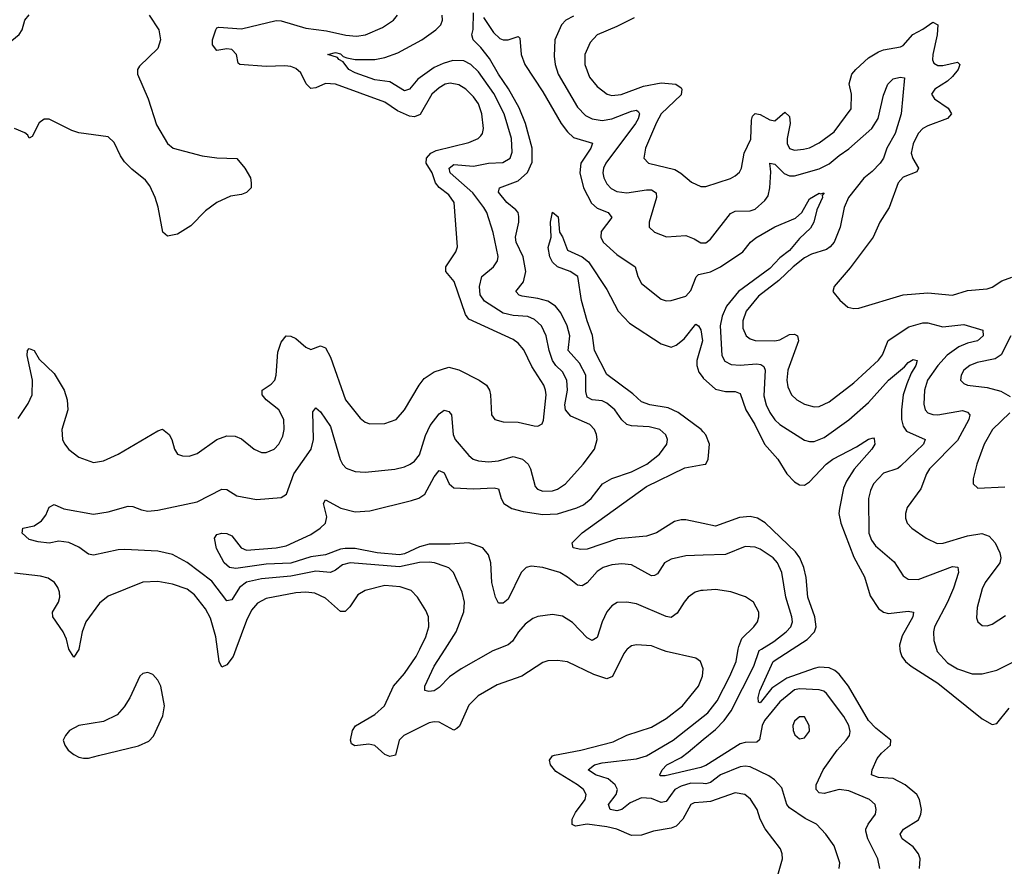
# Model space of a CAD drawing. Header units: inches. Extents: x 1954678 to 2060271, y 904822 to 1016299.
# Tile 222 of 256: x 1977231 to 1981220, y 1009119 to 1012552. Entities that reach past the tile are written whole.
import ezdxf

# ---------------------------------------------------------------- set-up
doc = ezdxf.new("R2010")
doc.units = ezdxf.units.IN
doc.header["$MEASUREMENT"] = 0
for name, color, linetype in [('B9070', 7, 'Continuous'), ('B9071', 7, 'Continuous'), ('B9080', 7, 'Continuous'), ('B9081', 7, 'Continuous')]:
    doc.layers.add(name, color=color, linetype=linetype)

msp = doc.modelspace()

# ---------------------------------------------------------------- linework, layer by layer
at = {"layer": 'B9070', "color": 5}
for points, elevation in [([(1977470.3, 1010000), (1977470, 1009998.4), (1977450, 1009967.6), (1977430, 1009999.3), (1977429.8, 1010000)], 480), ([(1978106.7, 1010000), (1978095.5, 1009970), (1978070, 1009935.5), (1978050, 1009927.1), (1978039.5, 1009950), (1978032.8, 1010000)], 480), ([(1979692.1, 1010000), (1979690, 1009998.5), (1979678.4, 1009981.6), (1979631.9, 1009888.1), (1979610, 1009878.8), (1979557.2, 1009897.2), (1979450, 1009948.8), (1979410, 1009954.2), (1979370, 1009952.1), (1979350, 1009945.1), (1979265.7, 1009890), (1979165.4, 1009854.6), (1979088.9, 1009810), (1979050, 1009772.6), (1979012.7, 1009687.3), (1979002.4, 1009677.6), (1978990, 1009671.6), (1978930, 1009703.2), (1978910, 1009705.4), (1978890, 1009701.3), (1978787.5, 1009650), (1978768.2, 1009630), (1978752.7, 1009570), (1978730, 1009564.8), (1978710, 1009572.9), (1978670, 1009609.2), (1978645.8, 1009614.2), (1978588.3, 1009608.3), (1978575.2, 1009615.2), (1978571, 1009631), (1978578.9, 1009670), (1978591.8, 1009688.2), (1978670, 1009734.8), (1978708.4, 1009770), (1978744.9, 1009850), (1978790, 1009900.5), (1978836.9, 1009970), (1978851.7, 1010000)], 480), ([(1979165.5, 1010000), (1979147.1, 1009992.9), (1979019.6, 1009920.4), (1978972.5, 1009887.5), (1978930, 1009843.5), (1978910, 1009830.9), (1978888, 1009828), (1978872, 1009832), (1978872.4, 1009850), (1978910, 1009930.2), (1978954.3, 1010000)], 460), ([(1980000, 1009379.1), (1979963.7, 1009376.3), (1979949.3, 1009370), (1979918, 1009310), (1979890, 1009282.2), (1979870, 1009273.8), (1979797.9, 1009262.1), (1979750, 1009245.7), (1979710, 1009244.7), (1979650.3, 1009270.3), (1979610, 1009279.9), (1979530, 1009289.9), (1979482.5, 1009282.5), (1979468.6, 1009288.6), (1979468.9, 1009310), (1979482, 1009338), (1979521.7, 1009390), (1979526.4, 1009410), (1979515.2, 1009430), (1979490, 1009449.4), (1979403.1, 1009503.1), (1979381, 1009530), (1979377.1, 1009550), (1979390, 1009566.6), (1979398, 1009570), (1979503.5, 1009590), (1979635.5, 1009624.5), (1979690, 1009650.9), (1979790, 1009682.7), (1979850, 1009718.1), (1979916.3, 1009770), (1979981.2, 1009850), (1979997.3, 1009890), (1979999.4, 1009919.4), (1979988.9, 1009948.9), (1979970, 1009963.1), (1979850, 1009989.9), (1979824, 1010000)], 480), ([(1980000, 1009454.6), (1979950, 1009456.3), (1979910, 1009444.3), (1979884.6, 1009430), (1979850, 1009381.6), (1979830, 1009378.2), (1979790, 1009394.5), (1979750, 1009396.5), (1979703.7, 1009376.3), (1979670, 1009349.2), (1979650, 1009344.7), (1979623.5, 1009350), (1979616.2, 1009370), (1979647.7, 1009410), (1979652.6, 1009430), (1979643.9, 1009450), (1979614.4, 1009474.4), (1979563.5, 1009490), (1979533.5, 1009510), (1979559.7, 1009530), (1979590, 1009538.1), (1979730, 1009555), (1979770, 1009566.5), (1979878.8, 1009630), (1980000, 1009726.8)], 460), ([(1980000, 1009523.5), (1979990, 1009519.5), (1979846.2, 1009486.2), (1979826.1, 1009486.1), (1979823.6, 1009490), (1979833.8, 1009510), (1979852.5, 1009530), (1979910, 1009560.8), (1979938.3, 1009581.7), (1980000, 1009632.9)], 440)]:
    msp.add_lwpolyline(points, dxfattribs=dict(at, elevation=elevation))
at = {"layer": 'B9070', "color": 5, "elevation": 520}
msp.add_lwpolyline([(1977750, 1009904.7), (1977730, 1009900.5), (1977717.1, 1009890), (1977677.8, 1009802.2), (1977654.3, 1009765.7), (1977626.1, 1009733.9), (1977570, 1009706.2), (1977470, 1009689.7), (1977433.4, 1009670), (1977416.3, 1009650), (1977407.3, 1009630), (1977413.4, 1009610), (1977427.7, 1009590), (1977450, 1009572.7), (1977470, 1009561.6), (1977490, 1009557.1), (1977510, 1009557.1), (1977550, 1009568.4), (1977712.5, 1009607.5), (1977753.5, 1009626.5), (1977773.5, 1009646.5), (1977810.7, 1009729.3), (1977817.2, 1009770), (1977802.4, 1009850), (1977790, 1009874.5), (1977770, 1009896.3)], close=True, dxfattribs=at)
at = {"layer": 'B9071', "color": 5}
for points, elevation in [([(1976811.6, 1012590), (1976950, 1012390.3), (1976990, 1012354.3), (1977010, 1012346.3), (1977030, 1012346), (1977073.7, 1012366.3), (1977228.4, 1012491.6), (1977240.5, 1012510), (1977251.3, 1012550), (1977270, 1012571.8)], 540), ([(1977755.6, 1012570), (1977794.5, 1012510), (1977801.4, 1012470), (1977790, 1012435.3), (1977716.5, 1012363.5), (1977708.6, 1012350), (1977708.7, 1012330), (1977751.1, 1012230), (1977785.5, 1012125.5), (1977829.8, 1012049.8), (1977853.2, 1012030), (1977970, 1011999.7), (1978030, 1011991.5), (1978110, 1011989.2), (1978143.7, 1011950), (1978166.6, 1011910), (1978169.3, 1011890.7), (1978169.2, 1011870), (1978150, 1011850.8), (1978130, 1011843), (1978084.4, 1011835.6), (1978030, 1011810.4), (1977983.1, 1011776.9), (1977924.4, 1011715.6), (1977870, 1011681.6), (1977830, 1011674), (1977810.8, 1011690), (1977791.9, 1011791.9), (1977780.4, 1011830), (1977758, 1011878), (1977740.7, 1011900.7), (1977685.5, 1011945.5), (1977655.9, 1011975.9), (1977639.1, 1011999.1), (1977613.8, 1012053.8), (1977590, 1012076.3), (1977470, 1012092.7), (1977442, 1012102), (1977350, 1012148), (1977330, 1012147.7), (1977310, 1012134), (1977282, 1012078), (1977270, 1012071.3), (1977263.8, 1012083.8), (1977252.4, 1012092.4), (1977210, 1012110.3)], 520), ([(1977225, 1010935), (1977264.7, 1010995.3), (1977281, 1011030), (1977282.4, 1011090), (1977260.8, 1011190), (1977262.6, 1011210), (1977270, 1011218), (1977290.1, 1011210.1), (1977310, 1011175.5), (1977370, 1011117.3), (1977411.5, 1011050), (1977423.6, 1011010), (1977425.8, 1010970), (1977401.9, 1010890), (1977404.8, 1010850), (1977412.4, 1010832.4), (1977430, 1010809.1), (1977470, 1010778.5), (1977530, 1010756.9), (1977570, 1010762.7), (1977630, 1010790.2), (1977790, 1010885.3), (1977810, 1010891.7), (1977836.1, 1010870), (1977846.7, 1010850), (1977858.3, 1010810), (1977870, 1010790.4), (1977890, 1010783.1), (1977917.7, 1010782.3), (1977950, 1010793.1), (1978030, 1010850.2), (1978070, 1010864.7), (1978103.4, 1010863.4), (1978130, 1010852.8), (1978181.3, 1010810), (1978210, 1010796.9), (1978230, 1010796.5), (1978261.3, 1010810), (1978280.3, 1010830), (1978296.4, 1010863.6), (1978302.9, 1010890), (1978301, 1010930), (1978281, 1010970), (1978229.8, 1011010), (1978213.3, 1011030), (1978212.9, 1011050), (1978250, 1011073.7), (1978263.9, 1011090), (1978270.4, 1011110), (1978276.6, 1011203.4), (1978290, 1011244.4), (1978310, 1011270.3), (1978330, 1011268), (1978350, 1011258.8), (1978390, 1011224), (1978410, 1011214), (1978450, 1011228.9), (1978470, 1011221.1), (1978490, 1011183.6), (1978550.9, 1011010), (1978610, 1010936.5), (1978630, 1010920.2), (1978650, 1010912.6), (1978710, 1010914.4), (1978755.6, 1010930), (1978790, 1010970.3), (1978849.1, 1011070), (1978870, 1011096.8), (1978910, 1011123.5), (1978970, 1011143.2), (1979010, 1011132), (1979092, 1011090), (1979121.5, 1011070), (1979134, 1011050), (1979138, 1011030), (1979142.2, 1010950), (1979155.5, 1010930), (1979190, 1010921.1), (1979250, 1010919.3), (1979315.2, 1010904.8), (1979330, 1010904.2), (1979346.9, 1010913.1), (1979352.6, 1010927.4), (1979363.2, 1011030), (1979361.1, 1011050), (1979354.3, 1011070), (1979305, 1011145), (1979273.1, 1011213.1), (1979250, 1011240.3), (1979230, 1011255.4), (1979050, 1011337.3), (1979036.4, 1011356.4), (1978990.5, 1011490), (1978957.5, 1011530), (1978957.4, 1011550), (1978998, 1011610), (1979003.9, 1011630), (1978990.5, 1011810), (1978970, 1011841), (1978930.6, 1011870.6), (1978915.8, 1011890), (1978902.2, 1011930), (1978877.3, 1011970), (1978878.5, 1011990), (1978896.5, 1012010), (1978918.4, 1012021.6), (1979050, 1012053.5), (1979088.4, 1012070), (1979099.1, 1012080.9), (1979105.7, 1012090), (1979109.9, 1012110), (1979103.4, 1012170), (1979089.9, 1012210), (1979070, 1012238.7), (1979037.7, 1012270), (1979010, 1012287.2), (1978974.4, 1012294.4), (1978954.4, 1012290), (1978930, 1012275.9), (1978900.5, 1012250), (1978853.4, 1012166.6), (1978830, 1012157.3), (1978810, 1012159.9), (1978761.8, 1012181.8), (1978710, 1012217), (1978510, 1012289.9), (1978470, 1012293), (1978430, 1012274.8), (1978410, 1012271.9), (1978392, 1012292), (1978370, 1012336.2), (1978350, 1012353.3), (1978330, 1012361.2), (1978304.8, 1012364.8), (1978230, 1012361.9), (1978122.7, 1012370), (1978115.8, 1012375.8), (1978109.8, 1012410), (1978091, 1012430), (1978070, 1012433.7), (1978030, 1012426.8), (1978012.2, 1012450), (1978012.5, 1012470), (1978024.9, 1012510), (1978030, 1012519.1), (1978038.2, 1012521.8), (1978130, 1012515.1), (1978270, 1012547.8), (1978290, 1012546.7), (1978390, 1012517.1), (1978473.9, 1012506.1), (1978551.8, 1012488.2), (1978595.3, 1012484.7), (1978631.6, 1012490), (1978700.7, 1012519.3), (1978745.3, 1012550), (1978761.4, 1012570)], 480), ([(1978954.3, 1010000), (1978998.7, 1010070), (1979030.5, 1010150.5), (1979032.5, 1010190), (1979023.5, 1010230), (1978988.7, 1010310), (1978968.8, 1010328.8), (1978954.9, 1010334.9), (1978911.3, 1010350), (1978890, 1010352.7), (1978850, 1010350.6), (1978770, 1010332.7), (1978569.8, 1010350.2), (1978539.1, 1010340.9), (1978510, 1010319.4), (1978490, 1010310.8), (1978430, 1010315.4), (1978330, 1010296), (1978210, 1010284.5), (1978150, 1010270.6), (1978122.1, 1010250), (1978090, 1010199.8), (1978070, 1010195.5), (1978010, 1010275.5), (1977910, 1010350.4), (1977850, 1010383.1), (1977790, 1010396.7), (1977656.9, 1010403.1), (1977630, 1010402), (1977530, 1010380.4), (1977510, 1010384.7), (1977470, 1010413.5), (1977430, 1010431.6), (1977390, 1010437), (1977350, 1010429.7), (1977305.5, 1010434.5), (1977270, 1010444.7), (1977240.5, 1010470), (1977243.7, 1010490), (1977290, 1010499.1), (1977320, 1010520), (1977337.5, 1010542.5), (1977350, 1010574.8), (1977370, 1010586.4), (1977410, 1010568.9), (1977530, 1010547.1), (1977590, 1010556.3), (1977670, 1010578.9), (1977690, 1010578), (1977723.9, 1010563.9), (1977750, 1010558.7), (1977790, 1010562.6), (1977950, 1010596.8), (1978050, 1010647.6), (1978070, 1010646.4), (1978110, 1010621.2), (1978190, 1010606.3), (1978290, 1010614.4), (1978311.9, 1010628.1), (1978341.9, 1010710), (1978411.5, 1010810), (1978421.1, 1010850), (1978418.6, 1010961.4), (1978430, 1010977.6), (1978450, 1010962), (1978490, 1010902), (1978529, 1010769), (1978538.6, 1010750), (1978553.8, 1010733.8), (1978590, 1010720.2), (1978630, 1010717.4), (1978750, 1010728.6), (1978790, 1010739), (1978813.3, 1010750), (1978830, 1010761.8), (1978850, 1010787.1), (1978874.9, 1010865.1), (1978893.5, 1010906.5), (1978930, 1010953.2), (1978950, 1010968), (1978970, 1010963.6), (1978979.7, 1010950), (1978987.2, 1010870), (1978994.8, 1010850), (1979050, 1010784.9), (1979067.7, 1010770), (1979090, 1010762.5), (1979130, 1010759.4), (1979170, 1010763.2), (1979230, 1010780.4), (1979267.6, 1010770), (1979290.2, 1010750), (1979300.6, 1010730), (1979319.5, 1010659.5), (1979328.2, 1010648.2), (1979350, 1010640.2), (1979390, 1010641.7), (1979410, 1010648.7), (1979441.4, 1010670), (1979513, 1010750), (1979559.5, 1010810), (1979569.9, 1010850), (1979568.2, 1010870), (1979559.8, 1010890), (1979540.4, 1010910), (1979463.9, 1010943.9), (1979442, 1010970), (1979439.5, 1010990), (1979450.3, 1011050), (1979447.2, 1011090), (1979430, 1011123.9), (1979402.5, 1011150), (1979389.1, 1011170), (1979375.6, 1011210), (1979363.7, 1011270), (1979344.4, 1011310), (1979316.6, 1011336.6), (1979290, 1011347.7), (1979230, 1011352.6), (1979190, 1011361.7), (1979113.4, 1011410), (1979096.7, 1011436.7), (1979093.5, 1011470), (1979102.9, 1011510), (1979150.9, 1011549.1), (1979166.2, 1011573.8), (1979169.1, 1011590.9), (1979149.3, 1011689.3), (1979123.9, 1011770), (1979111.6, 1011790), (1979067, 1011850), (1978974.8, 1011930), (1978971, 1011950), (1978990, 1011964.1), (1979070, 1011957), (1979130, 1011969.7), (1979187.9, 1011972.1), (1979217.3, 1011990), (1979226.1, 1012013.9), (1979223.1, 1012070), (1979192.9, 1012170), (1979152.3, 1012252.3), (1979090, 1012340.4), (1979057.9, 1012370), (1979030, 1012384.6), (1978985.6, 1012385.6), (1978945.8, 1012374.2), (1978910, 1012357.6), (1978843.4, 1012310), (1978810, 1012269.9), (1978790, 1012262.5), (1978730, 1012299.3), (1978670, 1012307.2), (1978590, 1012336.4), (1978564.7, 1012350), (1978540.7, 1012380.7), (1978524, 1012390), (1978518.5, 1012398.5), (1978479, 1012410), (1978510, 1012418), (1978530, 1012413.5), (1978542, 1012402), (1978556.6, 1012396.6), (1978590.1, 1012390.1), (1978670, 1012390.1), (1978710, 1012398.2), (1978763.2, 1012416.8), (1978860.7, 1012470), (1978917.1, 1012510), (1978936.5, 1012530), (1978943.7, 1012550), (1978942.5, 1012570)], 460), ([(1980000, 1010380), (1979930, 1010377.7), (1979870, 1010365), (1979843.6, 1010350), (1979815, 1010305), (1979802.2, 1010297.8), (1979790, 1010297), (1979710, 1010341.4), (1979670, 1010345.9), (1979630, 1010341.6), (1979594.3, 1010330), (1979570, 1010314.5), (1979530, 1010268.8), (1979510, 1010256.2), (1979490, 1010259.4), (1979450, 1010292.1), (1979419.7, 1010310), (1979350, 1010330.9), (1979303.6, 1010336.4), (1979282.3, 1010330), (1979262.5, 1010310), (1979210, 1010202.8), (1979190, 1010186), (1979170, 1010185.4), (1979158.3, 1010210), (1979143.6, 1010270), (1979139.7, 1010350), (1979130, 1010381.5), (1979106.8, 1010410), (1979050, 1010430.9), (1978974.9, 1010425.1), (1978890, 1010425.4), (1978850, 1010415), (1978790, 1010386.6), (1978770, 1010381.9), (1978679.5, 1010390), (1978590, 1010407), (1978550, 1010407.4), (1978530, 1010404.4), (1978470, 1010382.1), (1978410, 1010373.3), (1978330, 1010348.5), (1978230, 1010343.6), (1978106, 1010326), (1978080.7, 1010330), (1978058.7, 1010350), (1978028.3, 1010408.3), (1978019.6, 1010450), (1978030, 1010464.9), (1978050, 1010470.3), (1978070, 1010468.7), (1978090, 1010459.3), (1978128.7, 1010410), (1978150, 1010401.5), (1978270, 1010410.1), (1978310, 1010417.9), (1978410, 1010464.4), (1978448.2, 1010490), (1978469.2, 1010510), (1978475.5, 1010535.5), (1978461.7, 1010590), (1978470, 1010605.5), (1978531.4, 1010571.4), (1978590, 1010556.1), (1978650, 1010559.8), (1978818.3, 1010601.7), (1978848.4, 1010611.6), (1978871.6, 1010628.4), (1978910, 1010698.5), (1978930, 1010723.6), (1978950, 1010714.9), (1978970.1, 1010670.1), (1978990, 1010654.1), (1979069.3, 1010649.3), (1979153.7, 1010653.7), (1979170, 1010648.9), (1979181.2, 1010610), (1979192.4, 1010590), (1979225.2, 1010570), (1979270, 1010557.7), (1979350, 1010545.5), (1979410, 1010548.4), (1979487.9, 1010572.1), (1979514.9, 1010585.1), (1979545.4, 1010610), (1979591.9, 1010670), (1979630, 1010690.8), (1979710, 1010718.1), (1979771.6, 1010750), (1979823.2, 1010790), (1979852.7, 1010830), (1979855.1, 1010850), (1979848.2, 1010868.2), (1979824.2, 1010890), (1979781.5, 1010901.5), (1979710, 1010904.5), (1979690, 1010910.6), (1979670, 1010928.9), (1979642.4, 1010970), (1979610, 1010997.4), (1979590, 1011006.6), (1979550, 1011010.5), (1979530, 1011020.8), (1979524.6, 1011044.6), (1979524.6, 1011110), (1979499.4, 1011159.4), (1979453.5, 1011210), (1979459, 1011270), (1979449, 1011310), (1979423, 1011363), (1979401.3, 1011390), (1979370, 1011409.9), (1979330, 1011420.9), (1979266, 1011430), (1979254.6, 1011434.6), (1979240.5, 1011450), (1979271.8, 1011488.2), (1979281.8, 1011530), (1979270.5, 1011589.5), (1979242.5, 1011650), (1979239.7, 1011670), (1979252.8, 1011730), (1979253.4, 1011753.4), (1979249.9, 1011770), (1979240.9, 1011780.9), (1979204, 1011810), (1979170, 1011852), (1979174, 1011870), (1979250, 1011898.2), (1979287.9, 1011932.1), (1979306.7, 1011973.3), (1979306.6, 1012030), (1979279.4, 1012130), (1979254.2, 1012194.2), (1979211.8, 1012271.8), (1979171.1, 1012330), (1979134.3, 1012394.3), (1979099.4, 1012439.4), (1979068.2, 1012470), (1979062.5, 1012490), (1979068.5, 1012511.5), (1979070, 1012578.8)], 440), ([(1979110, 1012560.3), (1979150, 1012499), (1979175.9, 1012475.9), (1979190, 1012470.2), (1979210, 1012470.2), (1979250, 1012483), (1979256.5, 1012476.5), (1979262, 1012410), (1979277.1, 1012370), (1979350, 1012258.5), (1979424.1, 1012130), (1979450, 1012096.6), (1979474.5, 1012074.5), (1979551.2, 1012051.2), (1979545.1, 1012030), (1979504.5, 1011970), (1979499.9, 1011930), (1979515.4, 1011870), (1979547.8, 1011807.8), (1979570, 1011787), (1979615.2, 1011770), (1979630.2, 1011750), (1979587, 1011693), (1979585.5, 1011670), (1979595.2, 1011650), (1979650, 1011599.8), (1979724.9, 1011550), (1979735.5, 1011510), (1979750, 1011482.4), (1979830, 1011418.4), (1979850, 1011411.8), (1979870, 1011413.4), (1979930, 1011431), (1979950, 1011453.4), (1979971, 1011509), (1979981.1, 1011518.9), (1980000, 1011523)], 440), ([(1979473.8, 1012566.2), (1979443.5, 1012550), (1979425.7, 1012530), (1979399, 1012470), (1979396, 1012404), (1979399.5, 1012370), (1979411.9, 1012330), (1979490, 1012197.5), (1979523.3, 1012163.3), (1979549.7, 1012149.7), (1979590, 1012142.2), (1979630, 1012149.3), (1979710, 1012181.2), (1979730, 1012184.1), (1979737.9, 1012177.9), (1979741.6, 1012170), (1979736.8, 1012150), (1979726, 1012130), (1979605.3, 1011970), (1979595.6, 1011950), (1979593.9, 1011930), (1979597.9, 1011910), (1979610, 1011886), (1979627.2, 1011867.2), (1979650, 1011855.3), (1979690.1, 1011850.1), (1979770, 1011862.3), (1979790, 1011861.2), (1979809.1, 1011850), (1979810.7, 1011830), (1979780.7, 1011730), (1979780.3, 1011710), (1979802, 1011690), (1979851.3, 1011671.3), (1979930, 1011676.6), (1979963.6, 1011663.6), (1979990, 1011646.7), (1980000, 1011646.9)], 460), ([(1979720.5, 1012559.5), (1979650, 1012523.6), (1979569.7, 1012490.3), (1979541.4, 1012458.6), (1979520.4, 1012410), (1979520.1, 1012370), (1979538.9, 1012318.9), (1979570, 1012280.2), (1979610.5, 1012250), (1979630, 1012244.8), (1979667.7, 1012247.7), (1979758.1, 1012281.9), (1979830, 1012295.5), (1979889.6, 1012289.6), (1979910, 1012274.7), (1979913.2, 1012270), (1979910, 1012247), (1979830.1, 1012170), (1979810, 1012135), (1979765.7, 1012030), (1979758.9, 1011990), (1979778, 1011970), (1979884.5, 1011944.5), (1979909.5, 1011929.5), (1979953, 1011893), (1979990, 1011875.6), (1980000, 1011875.5)], 480), ([(1980000, 1010880), (1979991.2, 1010890), (1979898.7, 1010958.7), (1979857.3, 1010977.3), (1979783, 1010990), (1979750, 1011001.7), (1979714.9, 1011034.9), (1979610, 1011113.5), (1979559.9, 1011210), (1979551.5, 1011271.5), (1979529.4, 1011330), (1979506.5, 1011413.5), (1979491.5, 1011510), (1979460.9, 1011530), (1979409.9, 1011549.9), (1979390, 1011568.5), (1979378, 1011590), (1979372.4, 1011627.6), (1979383.6, 1011670), (1979381.3, 1011730), (1979390, 1011770.8), (1979412, 1011752), (1979417.3, 1011690), (1979430, 1011671), (1979450, 1011617.3), (1979510, 1011590.1), (1979535.2, 1011570), (1979610, 1011458), (1979656, 1011370), (1979701.7, 1011321.7), (1979830, 1011237.8), (1979870, 1011224.4), (1979890, 1011231.5), (1979922.9, 1011257.1), (1979970, 1011317), (1979980.5, 1011310), (1979990, 1011294.8), (1979996.6, 1011250), (1979974.6, 1011170), (1979973.7, 1011150), (1979982.1, 1011122.1), (1979999.3, 1011099.3), (1980000, 1011098.6)], 420), ([(1980000, 1010509), (1979930, 1010523.6), (1979910, 1010523.9), (1979883.1, 1010516.9), (1979810, 1010471.8), (1979770, 1010457.9), (1979653.1, 1010446.9), (1979530, 1010404.7), (1979503.8, 1010403.8), (1979472.7, 1010410), (1979469.3, 1010430), (1979508.9, 1010471.1), (1979770, 1010658.6), (1979925.4, 1010734.6), (1980000, 1010747.7)], 420), ([(1977429.8, 1010000), (1977420.1, 1010040.1), (1977406.9, 1010070), (1977364.7, 1010130), (1977364.5, 1010150), (1977387.6, 1010190), (1977393.3, 1010210), (1977392, 1010230), (1977385.5, 1010250), (1977372, 1010270), (1977346.7, 1010286.7), (1977315.1, 1010295.1), (1977210, 1010308.2)], 480), ([(1978032.8, 1010000), (1978026.2, 1010050), (1978004.6, 1010124.6), (1977983.2, 1010163.2), (1977939.4, 1010219.4), (1977910, 1010242.6), (1977850, 1010263.2), (1977790, 1010274.4), (1977730, 1010270.8), (1977590, 1010214), (1977554.4, 1010185.6), (1977499.1, 1010110), (1977484.2, 1010070), (1977470.3, 1010000)], 480), ([(1978851.7, 1010000), (1978876.3, 1010050), (1978889, 1010090), (1978887.7, 1010130), (1978876.6, 1010156.6), (1978843.1, 1010210), (1978817.4, 1010237.4), (1978772, 1010252), (1978710, 1010257.7), (1978630, 1010237.8), (1978600.2, 1010219.8), (1978569, 1010171), (1978550, 1010151.7), (1978530, 1010152.4), (1978470, 1010206.4), (1978426.5, 1010226.5), (1978390, 1010230.4), (1978350, 1010228.1), (1978230, 1010205.6), (1978194.4, 1010185.6), (1978170, 1010157.1), (1978150, 1010115.1), (1978106.7, 1010000)], 480), ([(1980000, 1010237.7), (1979990, 1010237), (1979967.2, 1010230), (1979939.6, 1010210), (1979922.2, 1010190), (1979895, 1010145), (1979870, 1010128.3), (1979850, 1010131.4), (1979730, 1010182.7), (1979690, 1010190.7), (1979651.6, 1010188.4), (1979630, 1010175.1), (1979610, 1010150.9), (1979590.7, 1010110), (1979570, 1010046.9), (1979550, 1010034.5), (1979530, 1010045.8), (1979470, 1010107.8), (1979430, 1010133.7), (1979390, 1010140.2), (1979330, 1010132.2), (1979310, 1010124.2), (1979279.3, 1010100.7), (1979251.8, 1010070), (1979227.7, 1010032.3), (1979210, 1010017.3), (1979165.5, 1010000)], 460), ([(1979824, 1010000), (1979790, 1010013.3), (1979730, 1010016.8), (1979710, 1010012.7), (1979692.1, 1010000)], 480)]:
    msp.add_lwpolyline(points, dxfattribs=dict(at, elevation=elevation))
at = {"layer": 'B9080', "color": 5}
for points, elevation in [([(1980000, 1009726.8), (1980018.5, 1009741.5), (1980056.1, 1009790), (1980108.2, 1009890), (1980133.8, 1009950), (1980142.1, 1010000)], 460), ([(1980000, 1009632.9), (1980050, 1009674.2), (1980085.3, 1009710), (1980113.6, 1009750), (1980204.5, 1009930), (1980226.2, 1009993.8), (1980236.4, 1010000)], 440), ([(1980876.2, 1009110), (1980878.7, 1009150), (1980871.7, 1009170), (1980850, 1009198.4), (1980806.2, 1009230), (1980797.5, 1009250), (1980810.6, 1009270), (1980872.3, 1009307.7), (1980882.1, 1009330), (1980883.7, 1009350), (1980876.2, 1009390), (1980865, 1009410), (1980818.6, 1009450), (1980770, 1009475), (1980710, 1009479.3), (1980682, 1009490), (1980684.6, 1009510), (1980704, 1009556), (1980721.6, 1009578.4), (1980758.8, 1009610), (1980759.4, 1009630), (1980699.3, 1009679.3), (1980670, 1009710), (1980588.3, 1009850), (1980550, 1009898.5), (1980532.9, 1009912.9), (1980510, 1009923.6), (1980470, 1009925.9), (1980450, 1009921.2), (1980338.3, 1009881.7), (1980278, 1009842), (1980230, 1009782.4), (1980224.1, 1009784.1), (1980223.1, 1009803.1), (1980229.1, 1009830), (1980283.7, 1009950), (1980360.5, 1010000)], 420), ([(1980796.6, 1010000), (1980797.3, 1009990), (1980804.2, 1009970), (1980818.9, 1009950), (1980842.8, 1009930), (1980950, 1009861.5), (1981130, 1009717.5), (1981170, 1009694.7), (1981190, 1009698.3), (1981239.5, 1009760.5)], 420), ([(1980944.5, 1010000), (1980947.4, 1009990), (1980990, 1009943.5), (1981030, 1009919.8), (1981090, 1009900.2), (1981130, 1009899.4), (1981190, 1009914.8), (1981270, 1009955.2), (1981290, 1009960.6), (1981370, 1009952.6), (1981410, 1009959.5), (1981426.7, 1009973.3), (1981434.8, 1009990), (1981435.6, 1010000)], 440), ([(1980715.1, 1009110), (1980706.9, 1009150), (1980666.5, 1009230), (1980658.8, 1009261.2), (1980658.4, 1009270), (1980668.7, 1009290), (1980697.3, 1009330), (1980701.1, 1009350), (1980695.8, 1009370), (1980673.6, 1009390), (1980590, 1009425.7), (1980550, 1009430.4), (1980490, 1009414.1), (1980470, 1009417.2), (1980457.8, 1009430), (1980458.1, 1009450), (1980485.3, 1009510), (1980543.2, 1009590), (1980578.7, 1009630), (1980592.6, 1009650), (1980594.9, 1009665.1), (1980589.9, 1009690), (1980570, 1009727.1), (1980499.4, 1009819.4), (1980488.8, 1009828.8), (1980470, 1009834.9), (1980390, 1009839.1), (1980370, 1009834.5), (1980310, 1009786.4), (1980248.6, 1009710), (1980238.9, 1009690), (1980227.6, 1009632.4), (1980217, 1009623), (1980170, 1009621.6), (1980150, 1009616.2), (1980010, 1009527.5), (1980000, 1009523.5)], 440), ([(1980550.6, 1009110), (1980553, 1009133), (1980530, 1009202.4), (1980497.2, 1009250), (1980458.5, 1009290), (1980413.4, 1009313.4), (1980350, 1009356.2), (1980339.1, 1009370), (1980318, 1009438), (1980288.6, 1009470), (1980265.7, 1009485.7), (1980190, 1009522.5), (1980170, 1009525.4), (1980150, 1009522.3), (1980070, 1009490.4), (1980030, 1009459.3), (1980010, 1009454.2), (1980000, 1009454.6)], 460), ([(1980269.8, 1008970), (1980321.2, 1009150), (1980320.3, 1009170), (1980312.9, 1009190), (1980250.8, 1009270.8), (1980231.2, 1009310), (1980218, 1009350), (1980191.2, 1009391.2), (1980168, 1009410), (1980130, 1009417.3), (1980030, 1009381.5), (1980000, 1009379.1)], 480)]:
    msp.add_lwpolyline(points, dxfattribs=dict(at, elevation=elevation))
at = {"layer": 'B9080', "color": 5, "elevation": 460}
msp.add_lwpolyline([(1980390, 1009725.1), (1980370, 1009707), (1980362.8, 1009690), (1980364.4, 1009670), (1980371.7, 1009651.7), (1980390, 1009636.4), (1980410, 1009640.4), (1980430, 1009666.8), (1980429.7, 1009690), (1980410, 1009724.7)], close=True, dxfattribs=at)
at = {"layer": 'B9081', "color": 5}
for points, elevation in [([(1980000, 1011875.5), (1980010, 1011875.5), (1980110, 1011907.7), (1980130, 1011918), (1980146.3, 1011933.7), (1980154.6, 1011950), (1980165.9, 1012010), (1980192.6, 1012067.4), (1980195.4, 1012144.6), (1980200, 1012160), (1980210, 1012171), (1980230, 1012166.5), (1980270, 1012145.4), (1980290, 1012142.1), (1980330, 1012176.5), (1980350, 1012158.6), (1980352.8, 1012130), (1980339.4, 1012070), (1980340.1, 1012050), (1980350, 1012029.4), (1980370, 1012022.6), (1980406, 1012026), (1980430, 1012032.1), (1980470, 1012052.1), (1980530, 1012097.1), (1980599.1, 1012190), (1980601, 1012250), (1980591.5, 1012291.5), (1980602.5, 1012330), (1980618.4, 1012350), (1980670, 1012397), (1980710, 1012421.6), (1980730, 1012429.5), (1980799, 1012441), (1980810, 1012446.5), (1980848.5, 1012491.5), (1980890, 1012512.4), (1980930, 1012541.1), (1980950, 1012530.6), (1980948.3, 1012490), (1980930.5, 1012410), (1980929.1, 1012389.1), (1980934.8, 1012374.8), (1980950, 1012365.1), (1980970, 1012365.2), (1981030, 1012379.7), (1981039.7, 1012370), (1981032.7, 1012350), (1981010, 1012320.8), (1980990, 1012302), (1980938, 1012270), (1980924.7, 1012250), (1980937.4, 1012230), (1980992.6, 1012192.6), (1981006.3, 1012170), (1980989.3, 1012150.7), (1980910, 1012121.1), (1980890.2, 1012110), (1980871, 1012090), (1980850, 1012047.8), (1980842.8, 1012010), (1980849.3, 1011989.3), (1980872.6, 1011950), (1980865.2, 1011934.8), (1980810, 1011913.2), (1980790.2, 1011890), (1980753.4, 1011790), (1980715.9, 1011730), (1980688.6, 1011670), (1980594.6, 1011545.4), (1980530.5, 1011470), (1980524.7, 1011450), (1980554, 1011414), (1980586.4, 1011386.4), (1980610, 1011380.3), (1980630, 1011381.7), (1980810, 1011435.8), (1980910, 1011444), (1981010, 1011435), (1981070, 1011454), (1981150, 1011460.9), (1981170, 1011467.6), (1981210, 1011493), (1981250, 1011507.3)], 480), ([(1980000, 1011646.9), (1980010, 1011647.1), (1980030, 1011662.3), (1980110, 1011766.4), (1980130, 1011775.9), (1980190, 1011776.3), (1980210, 1011782.7), (1980250, 1011818.6), (1980262.4, 1011837.6), (1980269.9, 1011870.1), (1980274.1, 1011934.1), (1980270, 1011970.4), (1980290, 1011965.8), (1980328, 1011928), (1980350, 1011918), (1980370, 1011917.9), (1980470, 1011947.5), (1980510, 1011966.7), (1980550, 1012001.5), (1980590, 1012028.5), (1980683, 1012110), (1980708.9, 1012151.1), (1980730, 1012246), (1980747.9, 1012290), (1980770, 1012311.3), (1980798.3, 1012318.3), (1980815.6, 1012315.6), (1980801.6, 1012170), (1980777.4, 1012090), (1980743.6, 1012030), (1980730.7, 1011990), (1980716.4, 1011970), (1980684.6, 1011935.4), (1980650, 1011909), (1980588.4, 1011830), (1980570.7, 1011790), (1980555, 1011710), (1980530.1, 1011650), (1980514.6, 1011630), (1980499.8, 1011620.2), (1980439.2, 1011600.8), (1980410, 1011585.6), (1980364.2, 1011550), (1980305.9, 1011494.1), (1980223.6, 1011430), (1980174, 1011370), (1980160.4, 1011330), (1980161, 1011301), (1980173.4, 1011270), (1980190, 1011257.4), (1980210.7, 1011250.7), (1980290, 1011249.2), (1980310, 1011254.1), (1980350, 1011275.6), (1980370, 1011277), (1980381.8, 1011270), (1980385.6, 1011250), (1980342.2, 1011130), (1980338.4, 1011090), (1980342.5, 1011062.5), (1980357.1, 1011030), (1980378.5, 1011010), (1980410, 1010993.2), (1980450, 1010982.5), (1980470, 1010983.2), (1980510, 1011002.3), (1980610, 1011079.8), (1980710, 1011171.3), (1980726.6, 1011193.4), (1980749.5, 1011250.5), (1980833.3, 1011306.7), (1980890, 1011323), (1980910, 1011322.3), (1980970, 1011306), (1981055.2, 1011315.2), (1981132.9, 1011292.9), (1981134.4, 1011270), (1981111.4, 1011250), (1981070, 1011239.5), (1981035.4, 1011224.6), (1980988, 1011192), (1980949.7, 1011150), (1980908.9, 1011090), (1980896.8, 1011050), (1980893.1, 1010993.1), (1980899.4, 1010970), (1980910, 1010958), (1980930, 1010950.8), (1980950, 1010950.1), (1981050, 1010966.5), (1981070, 1010960.7), (1981079.3, 1010950), (1981075.4, 1010930), (1981030, 1010845.6), (1980916.6, 1010730), (1980904, 1010710), (1980881.5, 1010650), (1980826.3, 1010573.7), (1980818.9, 1010550), (1980818.9, 1010530), (1980826.5, 1010510), (1980844.4, 1010490), (1980903.6, 1010450), (1980948.3, 1010428.3), (1980971.4, 1010428.6), (1981070, 1010459.2), (1981128.5, 1010468.5), (1981158.1, 1010458.1), (1981182.6, 1010430), (1981201.3, 1010390), (1981205.3, 1010370), (1981202, 1010350), (1981142.2, 1010270), (1981130, 1010243.7), (1981109, 1010169), (1981106.6, 1010126.6), (1981113, 1010110), (1981130, 1010094.9), (1981150, 1010094), (1981170, 1010100.3), (1981224.2, 1010135.8)], 460), ([(1980000, 1011523), (1980030, 1011529.7), (1980069.8, 1011550), (1980160.6, 1011610), (1980190.8, 1011649.2), (1980212.6, 1011667.4), (1980290, 1011711.2), (1980373.3, 1011746.7), (1980399, 1011770), (1980430, 1011824.9), (1980470, 1011848.5), (1980474.6, 1011845.4), (1980490.2, 1011850.2), (1980481.4, 1011838.6), (1980482.7, 1011830), (1980459.7, 1011780.3), (1980448.1, 1011730), (1980434.1, 1011705.9), (1980390, 1011664.9), (1980350, 1011615.3), (1980310, 1011586.6), (1980270, 1011543.3), (1980142.5, 1011450), (1980093.8, 1011390), (1980076.5, 1011350), (1980068.3, 1011310), (1980075, 1011190), (1980087.1, 1011167.1), (1980113.1, 1011153.1), (1980150, 1011150.6), (1980216.3, 1011156.3), (1980233.7, 1011153.7), (1980245.2, 1011145.2), (1980251, 1011130), (1980245.9, 1011025.9), (1980254.5, 1010990), (1980270, 1010959.3), (1980290, 1010929.4), (1980310.1, 1010910.1), (1980410, 1010846.7), (1980430, 1010841), (1980450, 1010841.7), (1980490, 1010857.3), (1980590, 1010929.4), (1980670, 1010999.2), (1980750, 1011090.6), (1980815.7, 1011144.3), (1980830, 1011162), (1980850, 1011173.2), (1980866, 1011170), (1980861.8, 1011150), (1980841.7, 1011118.3), (1980824.5, 1011075.5), (1980810.5, 1011030), (1980802.9, 1010970), (1980803.4, 1010930), (1980810, 1010903.1), (1980823.5, 1010883.5), (1980898.5, 1010850), (1980891.7, 1010830), (1980799.2, 1010740.8), (1980787.8, 1010732.2), (1980730, 1010713.2), (1980689.5, 1010670), (1980677.3, 1010642.7), (1980669.6, 1010610), (1980670.7, 1010470), (1980681.7, 1010441.7), (1980697.9, 1010417.9), (1980773.1, 1010353.1), (1980810, 1010296.5), (1980830, 1010283.5), (1980870, 1010281.9), (1981010, 1010335.1), (1981031.9, 1010331.9), (1981034, 1010310), (1981013.4, 1010246.6), (1980989.7, 1010190), (1980937.1, 1010090), (1980932.3, 1010070), (1980934.6, 1010034.6), (1980944.5, 1010000)], 440), ([(1981246, 1011270), (1981207.4, 1011192.6), (1981183.2, 1011176.8), (1981110, 1011161.1), (1981080.4, 1011150), (1981055.3, 1011130), (1981044.6, 1011110), (1981042, 1011090), (1981056.3, 1011076.3), (1981071, 1011070), (1981150, 1011061), (1981205.3, 1011045.3), (1981243.8, 1011023.8)], 480), ([(1980000, 1011098.6), (1980050, 1011053.3), (1980090, 1011043.9), (1980130, 1011044.6), (1980150, 1011036.5), (1980173, 1010970), (1980209.6, 1010910), (1980248.7, 1010830), (1980302.1, 1010770), (1980338.1, 1010710), (1980370, 1010677.3), (1980390, 1010665.3), (1980410, 1010664.8), (1980430, 1010677.4), (1980497.9, 1010750), (1980524.7, 1010770), (1980620.5, 1010819.5), (1980670, 1010851.2), (1980690, 1010856), (1980692.8, 1010852.8), (1980695.5, 1010830), (1980683.6, 1010810), (1980611.2, 1010728.8), (1980580, 1010680), (1980568.4, 1010651.6), (1980551.6, 1010570), (1980549.7, 1010550), (1980558, 1010510), (1980610, 1010372.2), (1980652.9, 1010292.9), (1980675.9, 1010215.9), (1980710, 1010164.1), (1980730, 1010150.2), (1980750, 1010144.8), (1980830, 1010153.6), (1980851.6, 1010150), (1980849.2, 1010130), (1980806.2, 1010053.8), (1980795.6, 1010015.6), (1980796.6, 1010000)], 420), ([(1981242, 1010958), (1981171.9, 1010890), (1981137.7, 1010830), (1981108.2, 1010750), (1981094, 1010690), (1981093.4, 1010670), (1981112.3, 1010652.3), (1981221.7, 1010658.3)], 480), ([(1980000, 1010747.7), (1980010.5, 1010749.5), (1980020.3, 1010770), (1980024.7, 1010830), (1980010, 1010868.6), (1980000, 1010880)], 420), ([(1980360.5, 1010000), (1980420.8, 1010039.2), (1980450.3, 1010069.7), (1980458.1, 1010090), (1980452.6, 1010130), (1980423.1, 1010210), (1980416.4, 1010290), (1980408.1, 1010330), (1980391.8, 1010370), (1980373.7, 1010393.7), (1980251.2, 1010511.2), (1980219.2, 1010530), (1980190, 1010536.7), (1980147.3, 1010532.7), (1980050, 1010498.5), (1980000, 1010509)], 420), ([(1980236.4, 1010000), (1980285.5, 1010030), (1980336.5, 1010070), (1980354.3, 1010090), (1980361.1, 1010110), (1980359, 1010130), (1980334.7, 1010210), (1980317.8, 1010310), (1980300.8, 1010350), (1980282.9, 1010370), (1980230, 1010405), (1980210, 1010413.4), (1980170, 1010415.4), (1980090, 1010382.9), (1980000, 1010380)], 440), ([(1980142.1, 1010000), (1980143.7, 1010010), (1980156.9, 1010043.1), (1980205.3, 1010090), (1980219.3, 1010110), (1980225.6, 1010130), (1980225.3, 1010150), (1980203, 1010190), (1980171.5, 1010211.5), (1980111.9, 1010231.9), (1980050, 1010241.4), (1980000, 1010237.7)], 460)]:
    msp.add_lwpolyline(points, dxfattribs=dict(at, elevation=elevation))

doc.saveas('drawing.dxf')
